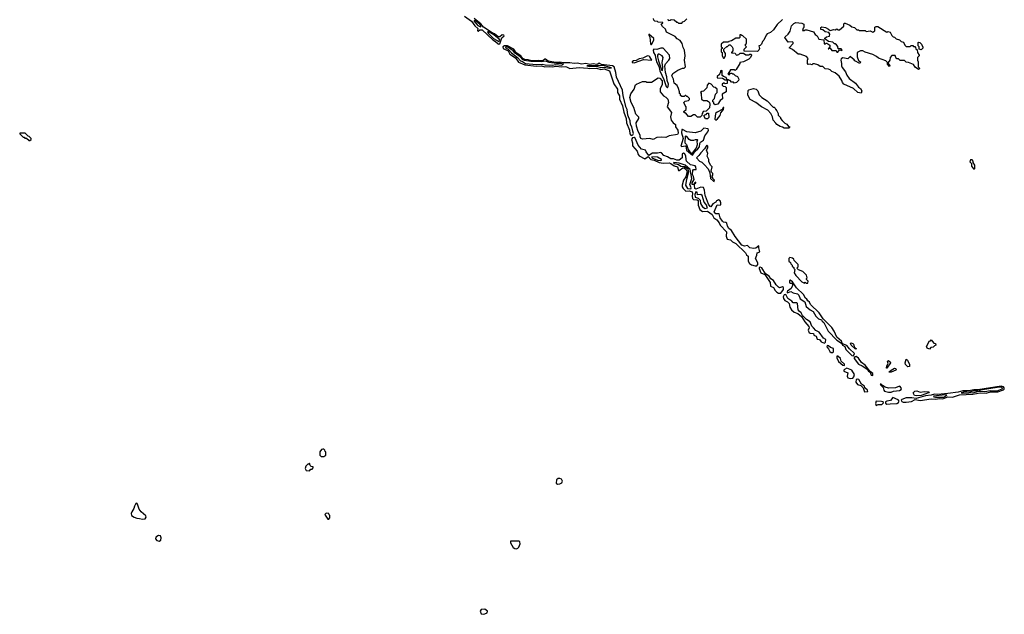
# Model space of a CAD drawing. Extents: x 2769579 to 2883812, y 684207 to 828660.
# Tile 158 of 256: x 2838622 to 2850421, y 721788 to 728920. Entities that reach past the tile are written whole.
import ezdxf

# ---------------------------------------------------------------- set-up
doc = ezdxf.new("R2010")
doc.units = 0

msp = doc.modelspace()

# ---------------------------------------------------------------- linework, layer by layer
at = {"layer": '0CON02XD'}
for points in [[(2843954, 728964), (2844035, 728904), (2844076, 728846), (2844112, 728815), (2844110, 728785), (2844115, 728782), (2844135, 728798), (2844165, 728798), (2844290, 728680), (2844325, 728660), (2844355, 728630), (2844365, 728626)], [(2844145, 728833), (2844152, 728845), (2844136, 728865), (2844085, 728907), (2844075, 728911), (2844066, 728905), (2844111, 728851), (2844145, 728833)], [(2844365, 728626), (2844375, 728631), (2844399, 728701), (2844428, 728725), (2844422, 728735), (2844403, 728737), (2844376, 728714), (2844355, 728713), (2844311, 728751), (2844282, 728762), (2844180, 728830), (2844149, 728869), (2844069, 728935)], [(2846775, 727750), (2846745, 727750), (2846715, 727780), (2846695, 727780), (2846665, 727760), (2846635, 727760), (2846605, 727800), (2846595, 727800), (2846582, 727812), (2846582, 727818), (2846607, 727843), (2846610, 727855), (2846610, 727875), (2846595, 727890), (2846582, 727928), (2846598, 727942), (2846635, 727950), (2846648, 727962), (2846650, 727975), (2846625, 728000), (2846615, 728000), (2846605, 728010), (2846595, 728010), (2846585, 728000), (2846555, 728000), (2846542, 728012), (2846540, 728025), (2846530, 728035), (2846530, 728055), (2846518, 728095), (2846499, 728129), (2846465, 728160), (2846458, 728205), (2846438, 728245), (2846450, 728275), (2846510, 728315), (2846565, 728340), (2846585, 728340), (2846600, 728355), (2846590, 728435), (2846598, 728485), (2846588, 728555), (2846572, 728585), (2846560, 728635), (2846535, 728670), (2846501, 728691), (2846475, 728718), (2846375, 728770), (2846360, 728805), (2846325, 728840), (2846310, 728865), (2846328, 728882), (2846328, 728888), (2846275, 728890), (2846265, 728900), (2846235, 728902), (2846222, 728915), (2846218, 728935)], [(2846390, 728925), (2846395, 728910), (2846417, 728913), (2846428, 728922), (2846465, 728920), (2846495, 728890), (2846505, 728890), (2846515, 728880), (2846555, 728880), (2846570, 728895), (2846588, 728902), (2846618, 728932)], [(2847765, 728922), (2847698, 728862), (2847655, 728800), (2847619, 728765), (2847581, 728749), (2847566, 728735), (2847540, 728675), (2847522, 728658), (2847510, 728625), (2847495, 728610), (2847480, 728605), (2847487, 728575), (2847480, 728555), (2847465, 728540), (2847302, 728542), (2847302, 728568), (2847330, 728595), (2847320, 728605), (2847320, 728625), (2847330, 728635), (2847330, 728685), (2847288, 728728), (2847275, 728730), (2847265, 728740), (2847252, 728738), (2847250, 728705), (2847245, 728700), (2847205, 728700), (2847152, 728668), (2847122, 728658), (2847115, 728650), (2847055, 728650), (2847030, 728625), (2847030, 728595), (2847040, 728585), (2847040, 728575), (2847030, 728565), (2847030, 728535), (2847040, 728525), (2847040, 728485), (2847055, 728460), (2847065, 728460), (2847080, 728485), (2847080, 728515), (2847060, 728545), (2847060, 728565), (2847095, 728600), (2847105, 728600), (2847125, 728620), (2847135, 728620), (2847160, 728595), (2847167, 728577), (2847170, 728545), (2847152, 728528), (2847152, 728522), (2847195, 728520), (2847202, 728502), (2847215, 728490), (2847225, 728500), (2847238, 728502), (2847255, 728520), (2847295, 728520), (2847325, 728500), (2847365, 728500), (2847372, 728508), (2847388, 728508), (2847390, 728495), (2847380, 728465), (2847360, 728445), (2847297, 728413), (2847252, 728408), (2847250, 728395), (2847208, 728322), (2847195, 728310), (2847185, 728320), (2847142, 728318), (2847110, 728265), (2847125, 728260), (2847142, 728278), (2847155, 728280), (2847165, 728270), (2847175, 728270), (2847195, 728250), (2847225, 728240), (2847240, 728205), (2847235, 728190), (2847210, 728165), (2847185, 728160), (2847175, 728170), (2847152, 728172), (2847135, 728190), (2847125, 728190), (2847115, 728200), (2847100, 728200), (2847088, 728228), (2847055, 728240), (2847042, 728252), (2847040, 728305), (2847035, 728310), (2847022, 728308), (2847020, 728285), (2847012, 728278), (2847008, 728262), (2846982, 728238), (2846982, 728222), (2847045, 728220), (2847075, 728200), (2847100, 728200), (2847100, 728155), (2847075, 728150), (2847065, 728160), (2847055, 728160), (2847040, 728145), (2847040, 728135), (2847052, 728122), (2847075, 728120), (2847088, 728108), (2847090, 728055), (2847042, 728028), (2847045, 727970), (2847015, 727950), (2846990, 727905), (2846955, 727900), (2846942, 727912), (2846940, 727925), (2846930, 727935), (2846930, 727955), (2846950, 727975), (2846960, 728025), (2846980, 728045), (2846980, 728085), (2846958, 728108), (2846942, 728112), (2846908, 728148), (2846882, 728158), (2846860, 728135), (2846858, 728102), (2846818, 728062), (2846795, 728060), (2846782, 728048), (2846790, 728035), (2846792, 727962), (2846805, 727960), (2846815, 727950), (2846855, 727950), (2846878, 727938), (2846890, 727925), (2846892, 727905), (2846888, 727862), (2846848, 727822), (2846812, 727818), (2846810, 727805), (2846800, 727795), (2846798, 727772), (2846775, 727750)], [(2848705, 728040), (2848665, 728048), (2848614, 728094), (2848500, 728145), (2848482, 728165), (2848475, 728190), (2848443, 728243), (2848395, 728282), (2848355, 728300), (2848335, 728320), (2848315, 728328), (2848275, 728330), (2848245, 728360), (2848215, 728360), (2848185, 728380), (2848145, 728390), (2848125, 728390), (2848115, 728380), (2848095, 728388), (2848072, 728382), (2848062, 728395), (2848062, 728435), (2848070, 728455), (2848049, 728479), (2847975, 728508), (2847950, 728505), (2847885, 728562), (2847844, 728584), (2847892, 728635), (2847892, 728645), (2847883, 728653), (2847832, 728652), (2847793, 728705), (2847797, 728715), (2847833, 728745), (2847856, 728784), (2847872, 728848), (2847900, 728875), (2847925, 728888), (2847995, 728880), (2848018, 728868), (2848020, 728825), (2848012, 728818), (2848002, 728792), (2848025, 728790), (2848035, 728800), (2848055, 728800), (2848134, 728774), (2848154, 728744), (2848178, 728725), (2848197, 728687), (2848258, 728678), (2848262, 728632), (2848275, 728630), (2848285, 728640), (2848295, 728640), (2848330, 728615), (2848330, 728595), (2848312, 728572), (2848318, 728572), (2848320, 728580), (2848335, 728580), (2848355, 728550), (2848405, 728550), (2848415, 728530), (2848425, 728530), (2848440, 728545), (2848445, 728560), (2848475, 728550), (2848478, 728555), (2848465, 728570), (2848432, 728572), (2848425, 728600), (2848409, 728619), (2848395, 728630), (2848385, 728630), (2848365, 728650), (2848315, 728660), (2848272, 728692), (2848272, 728698), (2848290, 728715), (2848328, 728722), (2848332, 728745), (2848317, 728767), (2848273, 728773), (2848247, 728797), (2848222, 728802), (2848223, 728825), (2848235, 728836), (2848280, 728825), (2848315, 728808), (2848335, 728790), (2848378, 728802), (2848395, 728800), (2848415, 728810), (2848425, 728800), (2848445, 728800), (2848498, 728842), (2848498, 728872), (2848505, 728880), (2848515, 728880), (2848570, 728855), (2848593, 728833), (2848627, 728827), (2848655, 728800), (2848675, 728800), (2848685, 728790), (2848755, 728790), (2848765, 728780), (2848815, 728788), (2848845, 728770), (2848870, 728785), (2848868, 728832), (2848885, 728840), (2848905, 728837), (2849015, 728770), (2849025, 728780), (2849055, 728770), (2849072, 728732), (2849090, 728715), (2849105, 728710), (2849125, 728690), (2849167, 728677), (2849185, 728660), (2849215, 728650), (2849230, 728615), (2849245, 728600), (2849295, 728600), (2849305, 728610), (2849325, 728610), (2849335, 728600), (2849348, 728598), (2849358, 728588), (2849362, 728572), (2849378, 728558), (2849380, 728525), (2849400, 728495), (2849400, 728485), (2849380, 728465), (2849380, 728435), (2849390, 728415), (2849390, 728355), (2849410, 728335), (2849395, 728322), (2849355, 728352), (2849332, 728382), (2849275, 728408), (2849245, 728410), (2849225, 728430), (2849175, 728430), (2849155, 728450), (2849132, 728452), (2849120, 728465), (2849115, 728490), (2849075, 728490), (2849052, 728468), (2849050, 728435), (2849030, 728405), (2849032, 728392), (2849050, 728375), (2849045, 728360), (2849020, 728385), (2849020, 728405), (2849000, 728425), (2848915, 728457), (2848888, 728478), (2848845, 728504), (2848755, 728530), (2848725, 728548), (2848697, 728547), (2848660, 728525), (2848660, 728475), (2848675, 728430), (2848697, 728415), (2848690, 728395), (2848632, 728425), (2848620, 728445), (2848605, 728450), (2848575, 728480), (2848545, 728452), (2848485, 728462), (2848468, 728452), (2848462, 728435), (2848472, 728395), (2848470, 728365), (2848478, 728345), (2848518, 728295), (2848533, 728253), (2848562, 728215), (2848640, 728160), (2848675, 728112), (2848698, 728095), (2848712, 728065), (2848705, 728040)], [(2844365, 728657), (2844375, 728675), (2844368, 728688), (2844305, 728737), (2844245, 728773), (2844228, 728775), (2844240, 728755), (2844301, 728695), (2844365, 728657)], [(2846195, 728622), (2846220, 728675), (2846220, 728695), (2846162, 728748), (2846160, 728735), (2846172, 728712), (2846181, 728631), (2846185, 728622), (2846195, 728622)], [(2849425, 728560), (2849400, 728565), (2849400, 728595), (2849390, 728605), (2849390, 728645), (2849395, 728650), (2849410, 728645), (2849430, 728625), (2849445, 728590), (2849445, 728580), (2849425, 728560)], [(2845955, 727531), (2845970, 727540), (2845976, 727555), (2845970, 727585), (2845956, 727637), (2845940, 727665), (2845937, 727707), (2845911, 727775), (2845903, 727843), (2845891, 727865), (2845854, 728005), (2845844, 728075), (2845772, 728232), (2845767, 728287), (2845746, 728356), (2845725, 728365), (2845595, 728383), (2845565, 728400), (2845551, 728385), (2845539, 728381), (2845495, 728389), (2845455, 728382), (2845405, 728396), (2845353, 728387), (2845305, 728399), (2845265, 728394), (2845215, 728403), (2845135, 728402), (2845095, 728411), (2845045, 728408), (2844955, 728421), (2844925, 728447), (2844914, 728446), (2844895, 728430), (2844875, 728425), (2844835, 728432), (2844755, 728428), (2844715, 728439), (2844675, 728441), (2844653, 728453), (2844626, 728486), (2844572, 728522), (2844545, 728565), (2844467, 728607), (2844433, 728607), (2844412, 728595), (2844414, 728574), (2844474, 728545), (2844497, 728507), (2844565, 728461), (2844601, 728412), (2844675, 728379), (2844815, 728362), (2844877, 728367), (2844915, 728354), (2844965, 728360), (2845005, 728354), (2845045, 728362), (2845115, 728353), (2845158, 728358), (2845175, 728355), (2845216, 728336), (2845325, 728348), (2845432, 728338), (2845455, 728333), (2845535, 728338), (2845585, 728324), (2845625, 728331), (2845689, 728305), (2845742, 728152), (2845787, 728085), (2845784, 728045), (2845810, 728005), (2845808, 727965), (2845846, 727885), (2845860, 727810), (2845891, 727735), (2845893, 727685), (2845928, 727595), (2845932, 727552), (2845945, 727535), (2845955, 727531)], [(2845115, 728375), (2845140, 728385), (2845105, 728394), (2845054, 728394), (2844965, 728405), (2844925, 728422), (2844877, 728413), (2844748, 728418), (2844670, 728430), (2844650, 728440), (2844619, 728475), (2844558, 728518), (2844536, 728546), (2844481, 728585), (2844455, 728596), (2844438, 728585), (2844477, 728567), (2844515, 728521), (2844587, 728467), (2844624, 728425), (2844649, 728419), (2844685, 728396), (2844815, 728381), (2844885, 728387), (2844919, 728379), (2845004, 728376), (2845045, 728382), (2845115, 728375)], [(2846385, 728103), (2846395, 728118), (2846399, 728145), (2846382, 728192), (2846379, 728235), (2846361, 728285), (2846352, 728368), (2846360, 728390), (2846402, 728435), (2846412, 728455), (2846410, 728495), (2846335, 728578), (2846305, 728579), (2846256, 728564), (2846222, 728568), (2846214, 728556), (2846218, 728525), (2846238, 728495), (2846240, 728465), (2846258, 728405), (2846282, 728362), (2846295, 728305), (2846342, 728202), (2846370, 728120), (2846385, 728103)], [(2845985, 728403), (2846099, 728441), (2846197, 728435), (2846175, 728476), (2846165, 728484), (2846146, 728486), (2846091, 728459), (2846045, 728450), (2846009, 728431), (2845978, 728425), (2845963, 728415), (2845962, 728405), (2845985, 728403)], [(2846325, 728310), (2846329, 728351), (2846320, 728405), (2846332, 728465), (2846322, 728485), (2846285, 728508), (2846275, 728508), (2846267, 728493), (2846267, 728473), (2846278, 728425), (2846315, 728318), (2846325, 728310)], [(2845685, 728338), (2845715, 728342), (2845632, 728365), (2845575, 728372), (2845535, 728365), (2845420, 728365), (2845455, 728358), (2845535, 728362), (2845585, 728345), (2845625, 728349), (2845685, 728338)], [(2846215, 727482), (2846175, 727494), (2846085, 727487), (2846067, 727495), (2846056, 727515), (2846059, 727535), (2846035, 727580), (2846012, 727645), (2846010, 727685), (2846043, 727735), (2846042, 727752), (2846007, 727785), (2845980, 727865), (2845949, 727925), (2845934, 727985), (2845945, 728030), (2845984, 728086), (2846003, 728137), (2846013, 728147), (2846085, 728180), (2846125, 728180), (2846135, 728170), (2846195, 728172), (2846275, 728221), (2846295, 728219), (2846320, 728185), (2846323, 728137), (2846296, 728095), (2846296, 728055), (2846338, 728005), (2846365, 727990), (2846389, 727965), (2846396, 727925), (2846382, 727875), (2846433, 727805), (2846423, 727755), (2846430, 727715), (2846452, 727685), (2846482, 727665), (2846481, 727635), (2846507, 727597), (2846512, 727558), (2846505, 727544), (2846404, 727526), (2846365, 727508), (2846315, 727513), (2846258, 727508), (2846215, 727482)], [(2847845, 727620), (2847785, 727620), (2847765, 727632), (2847735, 727638), (2847694, 727664), (2847685, 727680), (2847650, 727715), (2847642, 727755), (2847622, 727795), (2847586, 727836), (2847513, 727873), (2847445, 727928), (2847374, 727964), (2847348, 728015), (2847351, 728069), (2847361, 728079), (2847414, 728096), (2847446, 728086), (2847468, 728065), (2847485, 728020), (2847515, 727988), (2847580, 727945), (2847652, 727872), (2847665, 727870), (2847675, 727860), (2847680, 727845), (2847697, 727827), (2847710, 727795), (2847710, 727775), (2847740, 727745), (2847740, 727735), (2847761, 727711), (2847791, 727681), (2847815, 727668), (2847835, 727640), (2847850, 727635), (2847845, 727620)], [(2846965, 727714), (2846985, 727729), (2847018, 727772), (2847026, 727804), (2847056, 727844), (2847060, 727865), (2847053, 727865), (2847039, 727841), (2846979, 727811), (2846962, 727795), (2846952, 727725), (2846965, 727714)], [(2846842, 727732), (2846820, 727765), (2846832, 727778), (2846848, 727782), (2846862, 727798), (2846875, 727800), (2846882, 727748), (2846865, 727732), (2846842, 727732)], [(2846685, 727294), (2846715, 727345), (2846750, 727370), (2846770, 727395), (2846771, 727435), (2846779, 727451), (2846818, 727475), (2846834, 727526), (2846870, 727575), (2846876, 727596), (2846873, 727613), (2846820, 727620), (2846785, 727583), (2846715, 727564), (2846615, 727576), (2846565, 727604), (2846555, 727603), (2846552, 727565), (2846574, 727495), (2846544, 727404), (2846555, 727399), (2846595, 727409), (2846605, 727402), (2846614, 727354), (2846685, 727294)], [(2838745, 727470), (2838758, 727482), (2838760, 727495), (2838735, 727520), (2838722, 727522), (2838688, 727558), (2838622, 727558), (2838622, 727552), (2838665, 727510), (2838675, 727510), (2838685, 727500), (2838705, 727500), (2838735, 727470), (2838745, 727470)], [(2847455, 725968), (2847466, 725984), (2847467, 726005), (2847440, 726055), (2847457, 726095), (2847460, 726125), (2847490, 726135), (2847478, 726185), (2847478, 726208), (2847442, 726178), (2847415, 726177), (2847370, 726185), (2847345, 726210), (2847306, 726204), (2847275, 726217), (2847195, 726319), (2847153, 726393), (2847119, 726415), (2847103, 726445), (2847095, 726481), (2847085, 726488), (2847055, 726491), (2847045, 726502), (2847017, 726545), (2847005, 726591), (2846965, 726590), (2846943, 726615), (2846980, 726700), (2847015, 726697), (2847026, 726704), (2847026, 726725), (2847015, 726748), (2846995, 726760), (2846985, 726750), (2846972, 726748), (2846965, 726730), (2846929, 726711), (2846905, 726676), (2846895, 726679), (2846875, 726707), (2846842, 726802), (2846835, 726810), (2846830, 726875), (2846818, 726908), (2846785, 726912), (2846725, 726888), (2846712, 726895), (2846710, 726935), (2846710, 726950), (2846725, 726960), (2846725, 726970), (2846710, 726965), (2846710, 726950), (2846698, 726942), (2846682, 726945), (2846680, 726965), (2846704, 727005), (2846695, 727040), (2846686, 727065), (2846688, 727112), (2846698, 727122), (2846728, 727122), (2846726, 727155), (2846715, 727166), (2846661, 727181), (2846614, 727224), (2846607, 727245), (2846606, 727286), (2846587, 727317), (2846575, 727318), (2846561, 727309), (2846561, 727265), (2846525, 727237), (2846495, 727237), (2846455, 727250), (2846425, 727252), (2846387, 727275), (2846340, 727290), (2846315, 727322), (2846305, 727327), (2846265, 727319), (2846205, 727318), (2846163, 727293), (2846128, 727335), (2846120, 727355), (2846075, 727369), (2846032, 727415), (2845999, 727499), (2845986, 727506), (2845965, 727504), (2845955, 727485), (2845964, 727445), (2845966, 727406), (2846021, 727345), (2846033, 727303), (2846047, 727287), (2846115, 727252), (2846155, 727278), (2846184, 727244), (2846225, 727234), (2846285, 727206), (2846335, 727199), (2846405, 727202), (2846425, 727194), (2846465, 727166), (2846503, 727155), (2846515, 727112), (2846525, 727110), (2846567, 727143), (2846585, 727142), (2846609, 727125), (2846622, 727095), (2846605, 727035), (2846578, 726995), (2846562, 726935), (2846561, 726915), (2846571, 726895), (2846603, 726863), (2846645, 726868), (2846681, 726855), (2846686, 726836), (2846680, 726805), (2846686, 726776), (2846695, 726764), (2846741, 726761), (2846753, 726753), (2846752, 726695), (2846774, 726645), (2846805, 726621), (2846865, 726624), (2846922, 726582), (2846940, 726545), (2846978, 726518), (2847004, 726485), (2847017, 726457), (2847092, 726375), (2847088, 726325), (2847099, 726289), (2847140, 726280), (2847165, 726254), (2847205, 726236), (2847319, 726125), (2847331, 726101), (2847352, 726082), (2847350, 726025), (2847366, 725995), (2847391, 725981), (2847435, 725968), (2847455, 725968)], [(2846675, 727315), (2846685, 727319), (2846732, 727385), (2846746, 727425), (2846740, 727465), (2846750, 727475), (2846745, 727480), (2846715, 727480), (2846695, 727472), (2846665, 727472), (2846645, 727482), (2846615, 727520), (2846598, 727522), (2846591, 727445), (2846614, 727424), (2846633, 727365), (2846652, 727335), (2846675, 727315)], [(2846945, 726980), (2846950, 726995), (2846930, 727015), (2846930, 727025), (2846920, 727035), (2846920, 727045), (2846930, 727055), (2846930, 727075), (2846913, 727093), (2846910, 727105), (2846920, 727155), (2846905, 727170), (2846880, 727215), (2846880, 727245), (2846862, 727285), (2846868, 727315), (2846852, 727355), (2846867, 727385), (2846867, 727405), (2846855, 727417), (2846829, 727371), (2846784, 727325), (2846760, 727290), (2846732, 727265), (2846767, 727225), (2846795, 727212), (2846830, 727180), (2846872, 727132), (2846894, 727084), (2846902, 727015), (2846935, 726982), (2846945, 726980)], [(2846305, 727231), (2846313, 727235), (2846314, 727245), (2846265, 727273), (2846198, 727275), (2846197, 727265), (2846265, 727235), (2846305, 727231)], [(2850065, 727130), (2850070, 727135), (2850070, 727175), (2850048, 727208), (2850048, 727225), (2850035, 727240), (2850015, 727240), (2850010, 727215), (2850030, 727195), (2850030, 727165), (2850052, 727132), (2850065, 727130)], [(2846665, 726890), (2846668, 726905), (2846651, 726945), (2846676, 727015), (2846655, 727124), (2846597, 727175), (2846525, 727199), (2846461, 727209), (2846457, 727205), (2846465, 727194), (2846515, 727183), (2846545, 727164), (2846589, 727159), (2846621, 727141), (2846629, 727129), (2846638, 727095), (2846613, 727005), (2846602, 726935), (2846623, 726895), (2846665, 726890)], [(2846835, 726656), (2846865, 726663), (2846850, 726705), (2846825, 726732), (2846800, 726810), (2846785, 726823), (2846745, 726820), (2846741, 726851), (2846725, 726855), (2846712, 726825), (2846715, 726793), (2846751, 726781), (2846776, 726755), (2846781, 726715), (2846805, 726674), (2846835, 726656)], [(2848065, 725760), (2848070, 725785), (2848050, 725805), (2848050, 725815), (2848060, 725825), (2848050, 725855), (2848008, 725898), (2847955, 725920), (2847942, 725932), (2847940, 725945), (2847950, 725955), (2847950, 725985), (2847902, 726032), (2847898, 726048), (2847885, 726060), (2847852, 726068), (2847840, 726055), (2847840, 726025), (2847858, 726008), (2847865, 725990), (2847880, 725975), (2847880, 725965), (2847898, 725948), (2847900, 725935), (2847910, 725925), (2847902, 725885), (2847925, 725850), (2847995, 725774), (2848025, 725760), (2848035, 725770), (2848045, 725760), (2848065, 725760)], [(2847745, 725640), (2847777, 725685), (2847775, 725709), (2847765, 725714), (2847726, 725704), (2847715, 725711), (2847688, 725738), (2847655, 725792), (2847623, 725813), (2847605, 725842), (2847561, 725871), (2847515, 725942), (2847495, 725952), (2847485, 725948), (2847482, 725935), (2847503, 725883), (2847552, 725862), (2847616, 725766), (2847619, 725725), (2847655, 725707), (2847675, 725670), (2847695, 725650), (2847715, 725640), (2847745, 725640)], [(2848615, 724890), (2848625, 724918), (2848565, 724972), (2848535, 725012), (2848482, 725032), (2848472, 725065), (2848414, 725114), (2848384, 725184), (2848355, 725227), (2848252, 725332), (2848201, 725405), (2848098, 725505), (2848085, 725532), (2848066, 725546), (2848055, 725568), (2848040, 725580), (2848016, 725625), (2847932, 725702), (2847882, 725775), (2847855, 725797), (2847848, 725792), (2847848, 725765), (2847855, 725758), (2847878, 725758), (2847883, 725733), (2847866, 725694), (2847823, 725665), (2847818, 725655), (2847820, 725645), (2847865, 725660), (2847892, 725642), (2847942, 725632), (2847957, 725617), (2847973, 725573), (2848030, 725535), (2848045, 725481), (2848095, 725440), (2848130, 725420), (2848164, 725364), (2848195, 725333), (2848229, 725319), (2848238, 725305), (2848259, 725289), (2848309, 725185), (2848415, 725076), (2848472, 725042), (2848484, 725015), (2848509, 724999), (2848524, 724965), (2848595, 724891), (2848615, 724890)], [(2848265, 725042), (2848278, 725052), (2848284, 725084), (2848255, 725102), (2848203, 725173), (2848162, 725192), (2848133, 725223), (2848115, 725245), (2848093, 725295), (2848052, 725322), (2848001, 725371), (2847986, 725405), (2847963, 725423), (2847951, 725441), (2847944, 725515), (2847935, 725522), (2847893, 725523), (2847874, 725545), (2847829, 725575), (2847805, 725622), (2847782, 725618), (2847772, 725595), (2847776, 725575), (2847792, 725552), (2847825, 725535), (2847845, 725515), (2847852, 725472), (2847870, 725440), (2847905, 725413), (2847947, 725397), (2847990, 725360), (2848031, 725295), (2848079, 725239), (2848081, 725225), (2848072, 725195), (2848082, 725165), (2848095, 725159), (2848135, 725158), (2848140, 725135), (2848166, 725125), (2848180, 725090), (2848205, 725084), (2848227, 725057), (2848265, 725042)], [(2848365, 724928), (2848373, 724937), (2848374, 724975), (2848340, 724990), (2848315, 725010), (2848299, 725011), (2848296, 724995), (2848314, 724974), (2848329, 724939), (2848345, 724930), (2848365, 724928)], [(2848645, 724970), (2848635, 724972), (2848588, 725015), (2848579, 725035), (2848585, 725044), (2848605, 725038), (2848615, 725027), (2848628, 724988), (2848645, 724976), (2848645, 724970)], [(2849525, 724970), (2849495, 724980), (2849490, 725005), (2849498, 725012), (2849500, 725025), (2849525, 725070), (2849535, 725070), (2849545, 725080), (2849575, 725040), (2849598, 725038), (2849600, 725015), (2849585, 725010), (2849567, 724993), (2849542, 724988), (2849525, 724970)], [(2848505, 724774), (2848505, 724789), (2848468, 724825), (2848457, 724857), (2848425, 724886), (2848414, 724886), (2848413, 724865), (2848435, 724821), (2848485, 724778), (2848505, 724774)], [(2848845, 724653), (2848845, 724678), (2848812, 724702), (2848755, 724778), (2848710, 724810), (2848675, 724860), (2848645, 724880), (2848632, 724878), (2848624, 724866), (2848624, 724855), (2848675, 724790), (2848719, 724769), (2848772, 724732), (2848795, 724704), (2848813, 724693), (2848825, 724658), (2848845, 724653)], [(2848575, 724615), (2848605, 724622), (2848619, 724635), (2848626, 724665), (2848596, 724715), (2848535, 724742), (2848505, 724725), (2848498, 724715), (2848500, 724705), (2848546, 724685), (2848538, 724645), (2848546, 724626), (2848575, 724615)], [(2849015, 724740), (2849010, 724740), (2849013, 724767), (2849030, 724795), (2849022, 724825), (2849035, 724832), (2849055, 724818), (2849057, 724805), (2849015, 724740)], [(2849045, 724690), (2849040, 724695), (2849064, 724716), (2849105, 724742), (2849122, 724735), (2849127, 724725), (2849120, 724715), (2849065, 724693), (2849045, 724690)], [(2849265, 724758), (2849237, 724785), (2849234, 724806), (2849245, 724850), (2849260, 724835), (2849286, 724785), (2849285, 724760), (2849265, 724758)], [(2848747, 724457), (2848785, 724460), (2848782, 724475), (2848751, 724505), (2848745, 724525), (2848709, 724549), (2848677, 724605), (2848665, 724610), (2848646, 724605), (2848644, 724574), (2848662, 724545), (2848701, 724531), (2848729, 724505), (2848747, 724457)], [(2849035, 724451), (2849065, 724454), (2849095, 724464), (2849165, 724473), (2849187, 724483), (2849189, 724495), (2849172, 724522), (2849165, 724526), (2849116, 724504), (2849035, 724500), (2848992, 724512), (2848961, 724531), (2848945, 724549), (2848935, 724550), (2848940, 724535), (2848968, 724508), (2848976, 724475), (2848985, 724466), (2849035, 724451)], [(2849211, 724331), (2849245, 724332), (2849309, 724341), (2849355, 724364), (2849415, 724354), (2849543, 724373), (2849595, 724370), (2849645, 724376), (2849685, 724371), (2849745, 724395), (2849799, 724391), (2849885, 724422), (2850045, 724428), (2850134, 724446), (2850205, 724442), (2850255, 724458), (2850345, 724458), (2850410, 724480), (2850421, 724489), (2850420, 724505), (2850412, 724515), (2850385, 724526), (2850105, 724481), (2850055, 724482), (2850015, 724471), (2849971, 724469), (2849925, 724468), (2849867, 724453), (2849745, 724436), (2849625, 724425), (2849585, 724429), (2849545, 724415), (2849475, 724407), (2849365, 724376), (2849315, 724383), (2849245, 724383), (2849194, 724366), (2849186, 724355), (2849192, 724342), (2849211, 724331)], [(2849919, 724439), (2849995, 724445), (2850015, 724450), (2850045, 724446), (2850116, 724464), (2850189, 724461), (2850255, 724474), (2850335, 724470), (2850395, 724493), (2850400, 724505), (2850385, 724512), (2850335, 724509), (2850135, 724475), (2850115, 724466), (2850055, 724468), (2850015, 724458), (2849934, 724454), (2849903, 724445), (2849919, 724439)], [(2849015, 724308), (2849055, 724314), (2849135, 724318), (2849152, 724328), (2849161, 724345), (2849149, 724359), (2849085, 724388), (2849058, 724352), (2849015, 724345), (2848999, 724335), (2848999, 724319), (2849015, 724308)], [(2849365, 724408), (2849345, 724413), (2849331, 724445), (2849348, 724465), (2849375, 724468), (2849415, 724454), (2849465, 724461), (2849520, 724455), (2849512, 724445), (2849425, 724414), (2849365, 724408)], [(2849595, 724392), (2849695, 724393), (2849733, 724415), (2849712, 724422), (2849573, 724405), (2849578, 724395), (2849595, 724392)], [(2848885, 724294), (2848910, 724305), (2848955, 724306), (2848972, 724325), (2848969, 724335), (2848951, 724341), (2848884, 724346), (2848876, 724316), (2848885, 724294)], [(2842265, 723680), (2842290, 723695), (2842290, 723735), (2842282, 723742), (2842278, 723758), (2842265, 723770), (2842255, 723770), (2842240, 723765), (2842220, 723735), (2842220, 723695), (2842235, 723680), (2842265, 723680)], [(2842095, 723510), (2842112, 723528), (2842125, 723530), (2842140, 723545), (2842138, 723558), (2842115, 723560), (2842102, 723572), (2842095, 723600), (2842085, 723590), (2842075, 723590), (2842050, 723565), (2842042, 723535), (2842055, 723512), (2842095, 723510)], [(2845065, 723348), (2845095, 723351), (2845118, 723365), (2845127, 723385), (2845115, 723408), (2845095, 723418), (2845075, 723418), (2845055, 723400), (2845051, 723361), (2845065, 723348)], [(2840095, 722928), (2840125, 722932), (2840137, 722953), (2840135, 722970), (2840079, 723015), (2840055, 723048), (2840035, 723110), (2840025, 723120), (2840015, 723118), (2839997, 723085), (2839989, 723055), (2839964, 723015), (2839959, 722995), (2839963, 722973), (2839993, 722953), (2840025, 722940), (2840058, 722938), (2840095, 722928)], [(2842325, 722930), (2842340, 722945), (2842340, 722975), (2842332, 722982), (2842328, 722998), (2842295, 723000), (2842280, 722985), (2842282, 722975), (2842305, 722940), (2842315, 722930), (2842325, 722930)], [(2840295, 722664), (2840312, 722678), (2840319, 722705), (2840308, 722728), (2840285, 722735), (2840255, 722715), (2840250, 722695), (2840265, 722674), (2840295, 722664)], [(2844575, 722574), (2844590, 722580), (2844604, 722595), (2844619, 722635), (2844616, 722656), (2844604, 722664), (2844503, 722667), (2844504, 722644), (2844535, 722590), (2844555, 722576), (2844575, 722574)], [(2844175, 721788), (2844195, 721792), (2844223, 721807), (2844226, 721826), (2844195, 721848), (2844153, 721845), (2844142, 721825), (2844153, 721795), (2844175, 721788)]]:
    msp.add_lwpolyline(points, dxfattribs=at)

doc.saveas('drawing.dxf')
